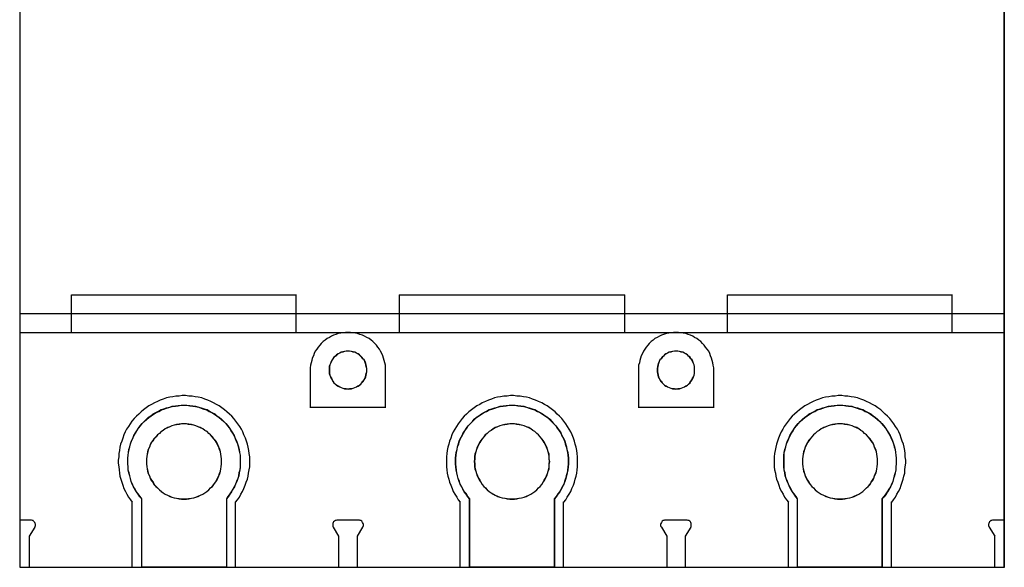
# Model space of a CAD drawing. Header units: millimetres. Extents: x 90978 to 249627, y -61724 to -25992.
# Tile 13 of 21: x 125836 to 125941, y -30695 to -30636. Entities that reach past the tile are written whole.
import ezdxf

# ---------------------------------------------------------------- set-up
doc = ezdxf.new("R2010")
doc.units = ezdxf.units.MM
doc.layers.add('50', color=2, linetype='Continuous')
doc.layers.add('E_0', color=4, linetype='Continuous')

# ---------------------------------------------------------------- blocks, each defined once
blk = doc.blocks.new('A$C3AE4766F')
at = {"layer": '50'}
for points in [[(105.02, 165.02), (0, 165.02), (0, 165.02), (0, 0), (0, 0), (105.02, 0), (105.02, 0), (105.02, 165.02), (105.02, 165.02)], [(105, 165), (0.02, 165), (0.02, 0.02), (105, 0.02), (105, 165)], [(37.02, 21.04), (37.02, 21.19), (36.98, 21.4), (36.94, 21.57), (36.91, 21.72), (36.83, 21.93), (36.74, 22.1), (36.62, 22.22), (36.49, 22.38), (36.37, 22.5), (36.25, 22.63), (36.09, 22.75), (35.92, 22.83), (35.76, 22.92), (35.56, 22.95), (35.39, 22.99), (35.18, 23.03), (35.03, 23.03), (34.82, 23.03), (34.65, 22.99), (34.46, 22.95), (34.29, 22.92), (34.13, 22.83), (33.96, 22.75), (33.8, 22.63), (33.68, 22.5), (33.51, 22.38), (33.39, 22.22), (33.31, 22.1), (33.23, 21.93), (33.15, 21.72), (33.07, 21.57), (33.02, 21.4), (33.02, 21.19), (33.02, 21.04), (33.02, 20.83), (33.02, 20.66), (33.07, 20.46), (33.15, 20.3), (33.23, 20.13), (33.31, 19.97), (33.39, 19.81), (33.51, 19.65), (33.68, 19.52), (33.8, 19.4), (33.96, 19.31), (34.13, 19.23), (34.29, 19.16), (34.46, 19.07), (34.65, 19.03), (34.82, 19.03), (35.03, 18.99), (35.18, 19.03), (35.39, 19.03), (35.56, 19.07), (35.76, 19.16), (35.92, 19.23), (36.09, 19.31), (36.25, 19.4), (36.37, 19.52), (36.49, 19.65), (36.62, 19.81), (36.74, 19.97), (36.83, 20.13), (36.91, 20.3), (36.94, 20.46), (36.98, 20.66), (37.02, 20.83), (37.02, 21.04)], [(37.01, 21.04), (37.01, 21.19), (36.97, 21.4), (36.93, 21.56), (36.9, 21.72), (36.81, 21.92), (36.73, 22.09), (36.61, 22.21), (36.48, 22.37), (36.36, 22.49), (36.25, 22.62), (36.08, 22.74), (35.92, 22.82), (35.75, 22.91), (35.56, 22.94), (35.39, 22.98), (35.18, 23.02), (35.03, 23.02), (34.82, 23.02), (34.66, 22.98), (34.46, 22.94), (34.3, 22.91), (34.13, 22.82), (33.97, 22.74), (33.81, 22.62), (33.69, 22.49), (33.52, 22.37), (33.4, 22.21), (33.32, 22.09), (33.24, 21.92), (33.16, 21.72), (33.08, 21.56), (33.04, 21.4), (33.04, 21.19), (33.04, 21.04), (33.04, 20.83), (33.04, 20.67), (33.08, 20.46), (33.16, 20.3), (33.24, 20.14), (33.32, 19.97), (33.4, 19.82), (33.52, 19.65), (33.69, 19.53), (33.81, 19.41), (33.97, 19.32), (34.13, 19.24), (34.3, 19.17), (34.46, 19.09), (34.66, 19.05), (34.82, 19.05), (35.03, 19), (35.18, 19.05), (35.39, 19.05), (35.56, 19.09), (35.75, 19.17), (35.92, 19.24), (36.08, 19.32), (36.25, 19.41), (36.36, 19.53), (36.48, 19.65), (36.61, 19.82), (36.73, 19.97), (36.81, 20.14), (36.9, 20.3), (36.93, 20.46), (36.97, 20.67), (37.01, 20.83), (37.01, 21.04)], [(71.99, 21.04), (71.99, 21.19), (71.99, 21.4), (71.95, 21.57), (71.87, 21.72), (71.78, 21.93), (71.71, 22.1), (71.59, 22.22), (71.5, 22.38), (71.34, 22.5), (71.21, 22.63), (71.06, 22.75), (70.89, 22.83), (70.72, 22.92), (70.56, 22.95), (70.36, 22.99), (70.2, 23.03), (69.99, 23.03), (69.83, 23.03), (69.62, 22.99), (69.46, 22.95), (69.26, 22.92), (69.09, 22.83), (68.93, 22.75), (68.76, 22.63), (68.65, 22.5), (68.52, 22.38), (68.4, 22.22), (68.27, 22.1), (68.19, 21.93), (68.11, 21.72), (68.08, 21.57), (68.04, 21.4), (67.99, 21.19), (67.99, 21.04), (67.99, 20.83), (68.04, 20.66), (68.08, 20.46), (68.11, 20.3), (68.19, 20.13), (68.27, 19.97), (68.4, 19.81), (68.52, 19.65), (68.65, 19.52), (68.76, 19.4), (68.93, 19.31), (69.09, 19.23), (69.26, 19.16), (69.46, 19.07), (69.62, 19.03), (69.83, 19.03), (69.99, 18.99), (70.2, 19.03), (70.36, 19.03), (70.56, 19.07), (70.72, 19.16), (70.89, 19.23), (71.06, 19.31), (71.21, 19.4), (71.34, 19.52), (71.5, 19.65), (71.59, 19.81), (71.71, 19.97), (71.78, 20.13), (71.87, 20.3), (71.95, 20.46), (71.99, 20.66), (71.99, 20.83), (71.99, 21.04)], [(71.98, 21.04), (71.98, 21.19), (71.98, 21.4), (71.94, 21.56), (71.86, 21.72), (71.77, 21.92), (71.7, 22.09), (71.58, 22.21), (71.49, 22.37), (71.33, 22.49), (71.21, 22.62), (71.05, 22.74), (70.89, 22.82), (70.72, 22.91), (70.56, 22.94), (70.36, 22.98), (70.19, 23.02), (69.99, 23.02), (69.83, 23.02), (69.63, 22.98), (69.46, 22.94), (69.27, 22.91), (69.1, 22.82), (68.94, 22.74), (68.77, 22.62), (68.66, 22.49), (68.53, 22.37), (68.41, 22.21), (68.28, 22.09), (68.2, 21.92), (68.12, 21.72), (68.09, 21.56), (68.05, 21.4), (68.01, 21.19), (68.01, 21.04), (68.01, 20.83), (68.05, 20.67), (68.09, 20.46), (68.12, 20.3), (68.2, 20.14), (68.28, 19.97), (68.41, 19.82), (68.53, 19.65), (68.66, 19.53), (68.77, 19.41), (68.94, 19.32), (69.1, 19.24), (69.27, 19.17), (69.46, 19.09), (69.63, 19.05), (69.83, 19.05), (69.99, 19), (70.19, 19.05), (70.36, 19.05), (70.56, 19.09), (70.72, 19.17), (70.89, 19.24), (71.05, 19.32), (71.21, 19.41), (71.33, 19.53), (71.49, 19.65), (71.58, 19.82), (71.7, 19.97), (71.77, 20.14), (71.86, 20.3), (71.94, 20.46), (71.98, 20.67), (71.98, 20.83), (71.98, 21.04)], [(13.03, 0), (13.03, 7.28), (13.03, 7.28), (12.82, 7.52), (12.62, 7.8), (12.45, 8.05), (12.29, 8.33), (12.13, 8.58), (12, 8.86), (11.88, 9.15), (11.81, 9.47), (11.73, 9.76), (11.64, 10.08), (11.56, 10.37), (11.56, 10.69), (11.52, 11.02), (11.52, 11.3), (11.52, 11.63), (11.56, 11.95), (11.6, 12.24), (11.64, 12.56), (11.73, 12.85), (11.81, 13.17), (11.92, 13.46), (12.05, 13.74), (12.17, 14.03), (12.34, 14.31), (12.49, 14.55), (12.66, 14.84), (12.86, 15.08), (13.07, 15.33), (13.27, 15.53), (13.52, 15.77), (13.75, 15.98), (14, 16.14), (14.25, 16.34), (14.53, 16.51), (14.82, 16.63), (15.1, 16.8), (15.39, 16.87), (15.67, 16.99), (16, 17.07), (16.28, 17.16), (16.61, 17.2), (16.89, 17.24), (17.22, 17.28), (17.54, 17.28), (17.83, 17.28), (18.15, 17.24), (18.48, 17.2), (18.76, 17.16), (19.09, 17.07), (19.37, 16.99), (19.66, 16.87), (19.98, 16.8), (20.23, 16.63), (20.51, 16.51), (20.8, 16.34), (21.04, 16.14), (21.29, 15.98), (21.53, 15.77), (21.77, 15.53), (21.98, 15.33), (22.19, 15.08), (22.38, 14.84), (22.55, 14.55), (22.71, 14.31), (22.88, 14.03), (22.99, 13.74), (23.12, 13.46), (23.24, 13.17), (23.32, 12.85), (23.41, 12.56), (23.45, 12.24), (23.52, 11.95), (23.52, 11.63), (23.52, 11.3), (23.52, 11.02), (23.52, 10.69), (23.49, 10.37), (23.41, 10.08), (23.36, 9.76), (23.28, 9.47), (23.16, 9.15), (23.03, 8.86), (22.91, 8.58), (22.75, 8.33), (22.59, 8.05), (22.42, 7.8), (22.23, 7.52), (22.06, 7.28), (22.06, 7.28), (22.06, 0), (13.03, 0)], [(13.04, 0.02), (13.04, 7.28), (12.84, 7.53), (12.63, 7.81), (12.46, 8.05), (12.31, 8.33), (12.14, 8.58), (12.02, 8.86), (11.9, 9.15), (11.82, 9.47), (11.74, 9.76), (11.66, 10.08), (11.58, 10.36), (11.58, 10.68), (11.54, 11.01), (11.54, 11.29), (11.54, 11.62), (11.58, 11.94), (11.62, 12.23), (11.66, 12.55), (11.74, 12.84), (11.82, 13.16), (11.94, 13.45), (12.06, 13.73), (12.19, 14.01), (12.35, 14.3), (12.51, 14.54), (12.67, 14.83), (12.88, 15.07), (13.08, 15.31), (13.28, 15.52), (13.53, 15.76), (13.76, 15.96), (14.01, 16.13), (14.26, 16.33), (14.54, 16.49), (14.83, 16.61), (15.11, 16.78), (15.39, 16.85), (15.67, 16.97), (16, 17.06), (16.28, 17.14), (16.61, 17.18), (16.89, 17.22), (17.22, 17.26), (17.54, 17.26), (17.83, 17.26), (18.15, 17.22), (18.48, 17.18), (18.76, 17.14), (19.09, 17.06), (19.37, 16.97), (19.65, 16.85), (19.97, 16.78), (20.22, 16.61), (20.5, 16.49), (20.79, 16.33), (21.03, 16.13), (21.27, 15.96), (21.52, 15.76), (21.76, 15.52), (21.97, 15.31), (22.17, 15.07), (22.37, 14.83), (22.53, 14.54), (22.7, 14.3), (22.86, 14.01), (22.98, 13.73), (23.1, 13.45), (23.22, 13.16), (23.31, 12.84), (23.39, 12.55), (23.43, 12.23), (23.5, 11.94), (23.5, 11.62), (23.5, 11.29), (23.5, 11.01), (23.5, 10.68), (23.47, 10.36), (23.39, 10.08), (23.35, 9.76), (23.27, 9.47), (23.14, 9.15), (23.02, 8.86), (22.89, 8.58), (22.74, 8.33), (22.57, 8.05), (22.41, 7.81), (22.21, 7.53), (22.05, 7.28), (22.05, 0.02), (13.04, 0.02)], [(47.99, 0), (47.99, 7.28), (47.99, 7.28), (47.79, 7.52), (47.63, 7.8), (47.42, 8.05), (47.26, 8.33), (47.14, 8.58), (46.97, 8.86), (46.89, 9.15), (46.77, 9.47), (46.68, 9.76), (46.61, 10.08), (46.57, 10.37), (46.53, 10.69), (46.49, 11.02), (46.49, 11.3), (46.49, 11.63), (46.53, 11.95), (46.57, 12.24), (46.65, 12.56), (46.68, 12.85), (46.81, 13.17), (46.89, 13.46), (47.02, 13.74), (47.18, 14.03), (47.31, 14.31), (47.46, 14.55), (47.67, 14.84), (47.83, 15.08), (48.07, 15.33), (48.28, 15.53), (48.48, 15.77), (48.72, 15.98), (48.97, 16.14), (49.25, 16.34), (49.5, 16.51), (49.78, 16.63), (50.07, 16.8), (50.36, 16.87), (50.68, 16.99), (50.96, 17.07), (51.25, 17.16), (51.57, 17.2), (51.9, 17.24), (52.19, 17.28), (52.51, 17.28), (52.83, 17.28), (53.12, 17.24), (53.44, 17.2), (53.77, 17.16), (54.05, 17.07), (54.34, 16.99), (54.66, 16.87), (54.95, 16.8), (55.24, 16.63), (55.52, 16.51), (55.77, 16.34), (56.05, 16.14), (56.29, 15.98), (56.53, 15.77), (56.74, 15.53), (56.95, 15.33), (57.18, 15.08), (57.35, 14.84), (57.56, 14.55), (57.71, 14.31), (57.84, 14.03), (58, 13.74), (58.13, 13.46), (58.21, 13.17), (58.32, 12.85), (58.36, 12.56), (58.45, 12.24), (58.49, 11.95), (58.53, 11.63), (58.53, 11.3), (58.53, 11.02), (58.49, 10.69), (58.45, 10.37), (58.4, 10.08), (58.32, 9.76), (58.25, 9.47), (58.13, 9.15), (58.04, 8.86), (57.88, 8.58), (57.75, 8.33), (57.6, 8.05), (57.39, 7.8), (57.23, 7.52), (57.03, 7.28), (57.03, 7.28), (57.03, 0), (47.99, 0)], [(48, 0.02), (48, 7.28), (47.8, 7.53), (47.64, 7.81), (47.43, 8.05), (47.28, 8.33), (47.15, 8.58), (46.99, 8.86), (46.91, 9.15), (46.78, 9.47), (46.7, 9.76), (46.63, 10.08), (46.59, 10.36), (46.55, 10.68), (46.51, 11.01), (46.51, 11.29), (46.51, 11.62), (46.55, 11.94), (46.59, 12.23), (46.67, 12.55), (46.7, 12.84), (46.82, 13.16), (46.91, 13.45), (47.03, 13.73), (47.2, 14.01), (47.32, 14.3), (47.47, 14.54), (47.68, 14.83), (47.85, 15.07), (48.08, 15.31), (48.29, 15.52), (48.5, 15.76), (48.73, 15.96), (48.98, 16.13), (49.26, 16.33), (49.51, 16.49), (49.79, 16.61), (50.07, 16.78), (50.36, 16.85), (50.68, 16.97), (50.96, 17.06), (51.25, 17.14), (51.57, 17.18), (51.9, 17.22), (52.19, 17.26), (52.51, 17.26), (52.83, 17.26), (53.12, 17.22), (53.44, 17.18), (53.77, 17.14), (54.05, 17.06), (54.33, 16.97), (54.65, 16.85), (54.94, 16.78), (55.23, 16.61), (55.51, 16.49), (55.76, 16.33), (56.04, 16.13), (56.28, 15.96), (56.52, 15.76), (56.73, 15.52), (56.93, 15.31), (57.17, 15.07), (57.34, 14.83), (57.54, 14.54), (57.7, 14.3), (57.82, 14.01), (57.99, 13.73), (58.11, 13.45), (58.19, 13.16), (58.3, 12.84), (58.35, 12.55), (58.43, 12.23), (58.47, 11.94), (58.51, 11.62), (58.51, 11.29), (58.51, 11.01), (58.47, 10.68), (58.43, 10.36), (58.39, 10.08), (58.3, 9.76), (58.23, 9.47), (58.11, 9.15), (58.03, 8.86), (57.86, 8.58), (57.74, 8.33), (57.58, 8.05), (57.38, 7.81), (57.21, 7.53), (57.02, 7.28), (57.02, 0.02), (48, 0.02)], [(82.96, 0), (82.96, 7.28), (82.96, 7.28), (82.79, 7.52), (82.6, 7.8), (82.43, 8.05), (82.26, 8.33), (82.11, 8.58), (81.99, 8.86), (81.86, 9.15), (81.74, 9.47), (81.65, 9.76), (81.61, 10.08), (81.53, 10.37), (81.5, 10.69), (81.5, 11.02), (81.5, 11.3), (81.5, 11.63), (81.5, 11.95), (81.53, 12.24), (81.61, 12.56), (81.7, 12.85), (81.78, 13.17), (81.9, 13.46), (82.03, 13.74), (82.14, 14.03), (82.31, 14.31), (82.47, 14.55), (82.64, 14.84), (82.83, 15.08), (83.04, 15.33), (83.25, 15.53), (83.49, 15.77), (83.73, 15.98), (83.97, 16.14), (84.22, 16.34), (84.51, 16.51), (84.79, 16.63), (85.04, 16.8), (85.36, 16.87), (85.65, 16.99), (85.93, 17.07), (86.26, 17.16), (86.54, 17.2), (86.87, 17.24), (87.19, 17.28), (87.48, 17.28), (87.8, 17.28), (88.13, 17.24), (88.41, 17.2), (88.74, 17.16), (89.02, 17.07), (89.35, 16.99), (89.63, 16.87), (89.92, 16.8), (90.2, 16.63), (90.49, 16.51), (90.77, 16.34), (91.02, 16.14), (91.26, 15.98), (91.5, 15.77), (91.75, 15.53), (91.95, 15.33), (92.15, 15.08), (92.36, 14.84), (92.53, 14.55), (92.68, 14.31), (92.85, 14.03), (92.97, 13.74), (93.09, 13.46), (93.21, 13.17), (93.29, 12.85), (93.37, 12.56), (93.42, 12.24), (93.46, 11.95), (93.5, 11.63), (93.5, 11.3), (93.5, 11.02), (93.46, 10.69), (93.46, 10.37), (93.37, 10.08), (93.29, 9.76), (93.21, 9.47), (93.14, 9.15), (93.01, 8.86), (92.89, 8.58), (92.72, 8.33), (92.56, 8.05), (92.4, 7.8), (92.19, 7.52), (91.99, 7.28), (91.99, 7.28), (91.99, 0), (82.96, 0)], [(82.97, 0.02), (82.97, 7.28), (82.81, 7.53), (82.61, 7.81), (82.44, 8.05), (82.28, 8.33), (82.13, 8.58), (82, 8.86), (81.88, 9.15), (81.75, 9.47), (81.67, 9.76), (81.63, 10.08), (81.55, 10.36), (81.52, 10.68), (81.52, 11.01), (81.52, 11.29), (81.52, 11.62), (81.52, 11.94), (81.55, 12.23), (81.63, 12.55), (81.71, 12.84), (81.79, 13.16), (81.92, 13.45), (82.04, 13.73), (82.16, 14.01), (82.32, 14.3), (82.49, 14.54), (82.65, 14.83), (82.85, 15.07), (83.05, 15.31), (83.26, 15.52), (83.5, 15.76), (83.74, 15.96), (83.98, 16.13), (84.23, 16.33), (84.52, 16.49), (84.8, 16.61), (85.04, 16.78), (85.36, 16.85), (85.65, 16.97), (85.93, 17.06), (86.26, 17.14), (86.54, 17.18), (86.87, 17.22), (87.19, 17.26), (87.48, 17.26), (87.8, 17.26), (88.13, 17.22), (88.41, 17.18), (88.74, 17.14), (89.01, 17.06), (89.34, 16.97), (89.62, 16.85), (89.91, 16.78), (90.19, 16.61), (90.48, 16.49), (90.76, 16.33), (91.01, 16.13), (91.25, 15.96), (91.49, 15.76), (91.74, 15.52), (91.93, 15.31), (92.14, 15.07), (92.35, 14.83), (92.51, 14.54), (92.67, 14.3), (92.83, 14.01), (92.95, 13.73), (93.08, 13.45), (93.19, 13.16), (93.27, 12.84), (93.36, 12.55), (93.4, 12.23), (93.44, 11.94), (93.48, 11.62), (93.48, 11.29), (93.48, 11.01), (93.44, 10.68), (93.44, 10.36), (93.36, 10.08), (93.27, 9.76), (93.19, 9.47), (93.12, 9.15), (93, 8.86), (92.87, 8.58), (92.71, 8.33), (92.54, 8.05), (92.39, 7.81), (92.18, 7.53), (91.97, 7.28), (91.97, 0.02), (82.97, 0.02)], [(21.53, 11.26), (21.53, 11.54), (21.49, 11.79), (21.45, 12.07), (21.41, 12.32), (21.33, 12.55), (21.24, 12.8), (21.12, 13.05), (21.01, 13.29), (20.88, 13.5), (20.72, 13.7), (20.55, 13.9), (20.35, 14.11), (20.19, 14.27), (19.98, 14.47), (19.74, 14.59), (19.54, 14.76), (19.29, 14.88), (19.05, 14.96), (18.8, 15.08), (18.56, 15.16), (18.32, 15.2), (18.03, 15.24), (17.79, 15.29), (17.54, 15.29), (17.26, 15.29), (17.01, 15.24), (16.73, 15.2), (16.48, 15.16), (16.24, 15.08), (16, 14.96), (15.75, 14.88), (15.51, 14.76), (15.3, 14.59), (15.1, 14.47), (14.9, 14.27), (14.69, 14.11), (14.53, 13.9), (14.32, 13.7), (14.21, 13.5), (14.04, 13.29), (13.92, 13.05), (13.84, 12.8), (13.71, 12.55), (13.64, 12.32), (13.6, 12.07), (13.56, 11.79), (13.52, 11.54), (13.52, 11.26), (13.52, 11.01), (13.56, 10.72), (13.6, 10.48), (13.64, 10.24), (13.71, 10), (13.84, 9.75), (13.92, 9.5), (14.04, 9.26), (14.21, 9.06), (14.32, 8.82), (14.53, 8.61), (14.69, 8.45), (14.9, 8.24), (15.1, 8.08), (15.3, 7.92), (15.51, 7.79), (15.75, 7.67), (16, 7.56), (16.24, 7.47), (16.48, 7.39), (16.73, 7.35), (17.01, 7.31), (17.26, 7.27), (17.54, 7.27), (17.79, 7.27), (18.03, 7.31), (18.32, 7.35), (18.56, 7.39), (18.8, 7.47), (19.05, 7.56), (19.29, 7.67), (19.54, 7.79), (19.74, 7.92), (19.98, 8.08), (20.19, 8.24), (20.35, 8.45), (20.55, 8.61), (20.72, 8.82), (20.88, 9.06), (21.01, 9.26), (21.12, 9.5), (21.24, 9.75), (21.33, 10), (21.41, 10.24), (21.45, 10.48), (21.49, 10.72), (21.53, 11.01), (21.53, 11.26)], [(21.52, 11.26), (21.52, 11.54), (21.48, 11.79), (21.44, 12.07), (21.4, 12.31), (21.31, 12.55), (21.23, 12.8), (21.11, 13.05), (20.99, 13.28), (20.87, 13.49), (20.71, 13.7), (20.54, 13.89), (20.34, 14.1), (20.18, 14.26), (19.97, 14.46), (19.74, 14.58), (19.53, 14.75), (19.28, 14.87), (19.05, 14.95), (18.8, 15.07), (18.56, 15.15), (18.31, 15.19), (18.02, 15.23), (17.79, 15.27), (17.54, 15.27), (17.26, 15.27), (17.01, 15.23), (16.74, 15.19), (16.49, 15.15), (16.24, 15.07), (16, 14.95), (15.76, 14.87), (15.52, 14.75), (15.31, 14.58), (15.11, 14.46), (14.91, 14.26), (14.7, 14.1), (14.54, 13.89), (14.33, 13.7), (14.22, 13.49), (14.05, 13.28), (13.93, 13.05), (13.85, 12.8), (13.72, 12.55), (13.65, 12.31), (13.61, 12.07), (13.57, 11.79), (13.53, 11.54), (13.53, 11.26), (13.53, 11.01), (13.57, 10.72), (13.61, 10.49), (13.65, 10.24), (13.72, 10), (13.85, 9.75), (13.93, 9.51), (14.05, 9.27), (14.22, 9.06), (14.33, 8.83), (14.54, 8.62), (14.7, 8.45), (14.91, 8.25), (15.11, 8.09), (15.31, 7.93), (15.52, 7.8), (15.76, 7.68), (16, 7.57), (16.24, 7.48), (16.49, 7.4), (16.74, 7.36), (17.01, 7.32), (17.26, 7.28), (17.54, 7.28), (17.79, 7.28), (18.02, 7.32), (18.31, 7.36), (18.56, 7.4), (18.8, 7.48), (19.05, 7.57), (19.28, 7.68), (19.53, 7.8), (19.74, 7.93), (19.97, 8.09), (20.18, 8.25), (20.34, 8.45), (20.54, 8.62), (20.71, 8.83), (20.87, 9.06), (20.99, 9.27), (21.11, 9.51), (21.23, 9.75), (21.31, 10), (21.4, 10.24), (21.44, 10.49), (21.48, 10.72), (21.52, 11.01), (21.52, 11.26)], [(56.53, 11.26), (56.49, 11.54), (56.49, 11.79), (56.46, 12.07), (56.38, 12.32), (56.3, 12.55), (56.21, 12.8), (56.09, 13.05), (55.97, 13.29), (55.85, 13.5), (55.69, 13.7), (55.52, 13.9), (55.35, 14.11), (55.16, 14.27), (54.95, 14.47), (54.74, 14.59), (54.51, 14.76), (54.3, 14.88), (54.05, 14.96), (53.81, 15.08), (53.52, 15.16), (53.29, 15.2), (53.04, 15.24), (52.76, 15.29), (52.51, 15.29), (52.26, 15.29), (51.98, 15.24), (51.73, 15.2), (51.45, 15.16), (51.21, 15.08), (50.97, 14.96), (50.72, 14.88), (50.51, 14.76), (50.27, 14.59), (50.07, 14.47), (49.86, 14.27), (49.66, 14.11), (49.5, 13.9), (49.33, 13.7), (49.17, 13.5), (49.05, 13.29), (48.93, 13.05), (48.81, 12.8), (48.72, 12.55), (48.64, 12.32), (48.56, 12.07), (48.52, 11.79), (48.52, 11.54), (48.48, 11.26), (48.52, 11.01), (48.52, 10.72), (48.56, 10.48), (48.64, 10.24), (48.72, 10), (48.81, 9.75), (48.93, 9.5), (49.05, 9.26), (49.17, 9.06), (49.33, 8.82), (49.5, 8.61), (49.66, 8.45), (49.86, 8.24), (50.07, 8.08), (50.27, 7.92), (50.51, 7.79), (50.72, 7.67), (50.97, 7.56), (51.21, 7.47), (51.45, 7.39), (51.73, 7.35), (51.98, 7.31), (52.26, 7.27), (52.51, 7.27), (52.76, 7.27), (53.04, 7.31), (53.29, 7.35), (53.52, 7.39), (53.81, 7.47), (54.05, 7.56), (54.3, 7.67), (54.51, 7.79), (54.74, 7.92), (54.95, 8.08), (55.16, 8.24), (55.35, 8.45), (55.52, 8.61), (55.69, 8.82), (55.85, 9.06), (55.97, 9.26), (56.09, 9.5), (56.21, 9.75), (56.3, 10), (56.38, 10.24), (56.46, 10.48), (56.49, 10.72), (56.49, 11.01), (56.53, 11.26)], [(56.52, 11.26), (56.48, 11.54), (56.48, 11.79), (56.45, 12.07), (56.37, 12.31), (56.28, 12.55), (56.2, 12.8), (56.08, 13.05), (55.95, 13.28), (55.84, 13.49), (55.68, 13.7), (55.51, 13.89), (55.35, 14.1), (55.15, 14.26), (54.94, 14.46), (54.74, 14.58), (54.5, 14.75), (54.29, 14.87), (54.05, 14.95), (53.81, 15.07), (53.52, 15.15), (53.28, 15.19), (53.04, 15.23), (52.76, 15.27), (52.51, 15.27), (52.26, 15.27), (51.98, 15.23), (51.74, 15.19), (51.46, 15.15), (51.21, 15.07), (50.97, 14.95), (50.72, 14.87), (50.52, 14.75), (50.28, 14.58), (50.07, 14.46), (49.87, 14.26), (49.67, 14.1), (49.51, 13.89), (49.34, 13.7), (49.18, 13.49), (49.06, 13.28), (48.94, 13.05), (48.82, 12.8), (48.73, 12.55), (48.65, 12.31), (48.57, 12.07), (48.53, 11.79), (48.53, 11.54), (48.5, 11.26), (48.53, 11.01), (48.53, 10.72), (48.57, 10.49), (48.65, 10.24), (48.73, 10), (48.82, 9.75), (48.94, 9.51), (49.06, 9.27), (49.18, 9.06), (49.34, 8.83), (49.51, 8.62), (49.67, 8.45), (49.87, 8.25), (50.07, 8.09), (50.28, 7.93), (50.52, 7.8), (50.72, 7.68), (50.97, 7.57), (51.21, 7.48), (51.46, 7.4), (51.74, 7.36), (51.98, 7.32), (52.26, 7.28), (52.51, 7.28), (52.76, 7.28), (53.04, 7.32), (53.28, 7.36), (53.52, 7.4), (53.81, 7.48), (54.05, 7.57), (54.29, 7.68), (54.5, 7.8), (54.74, 7.93), (54.94, 8.09), (55.15, 8.25), (55.35, 8.45), (55.51, 8.62), (55.68, 8.83), (55.84, 9.06), (55.95, 9.27), (56.08, 9.51), (56.2, 9.75), (56.28, 10), (56.37, 10.24), (56.45, 10.49), (56.48, 10.72), (56.48, 11.01), (56.52, 11.26)], [(91.5, 11.26), (91.5, 11.54), (91.46, 11.79), (91.42, 12.07), (91.38, 12.32), (91.31, 12.55), (91.18, 12.8), (91.1, 13.05), (90.98, 13.29), (90.81, 13.5), (90.7, 13.7), (90.49, 13.9), (90.32, 14.11), (90.12, 14.27), (89.92, 14.47), (89.71, 14.59), (89.51, 14.76), (89.27, 14.88), (89.02, 14.96), (88.78, 15.08), (88.53, 15.16), (88.29, 15.2), (88.01, 15.24), (87.76, 15.29), (87.48, 15.29), (87.23, 15.29), (86.95, 15.24), (86.7, 15.2), (86.45, 15.16), (86.22, 15.08), (85.97, 14.96), (85.73, 14.88), (85.48, 14.76), (85.27, 14.59), (85.04, 14.47), (84.83, 14.27), (84.66, 14.11), (84.47, 13.9), (84.3, 13.7), (84.14, 13.5), (84.01, 13.29), (83.9, 13.05), (83.77, 12.8), (83.69, 12.55), (83.61, 12.32), (83.57, 12.07), (83.52, 11.79), (83.48, 11.54), (83.48, 11.26), (83.48, 11.01), (83.52, 10.72), (83.57, 10.48), (83.61, 10.24), (83.69, 10), (83.77, 9.75), (83.9, 9.5), (84.01, 9.26), (84.14, 9.06), (84.3, 8.82), (84.47, 8.61), (84.66, 8.45), (84.83, 8.24), (85.04, 8.08), (85.27, 7.92), (85.48, 7.79), (85.73, 7.67), (85.97, 7.56), (86.22, 7.47), (86.45, 7.39), (86.7, 7.35), (86.95, 7.31), (87.23, 7.27), (87.48, 7.27), (87.76, 7.27), (88.01, 7.31), (88.29, 7.35), (88.53, 7.39), (88.78, 7.47), (89.02, 7.56), (89.27, 7.67), (89.51, 7.79), (89.71, 7.92), (89.92, 8.08), (90.12, 8.24), (90.32, 8.45), (90.49, 8.61), (90.7, 8.82), (90.81, 9.06), (90.98, 9.26), (91.1, 9.5), (91.18, 9.75), (91.31, 10), (91.38, 10.24), (91.42, 10.48), (91.46, 10.72), (91.5, 11.01), (91.5, 11.26)], [(91.49, 11.26), (91.49, 11.54), (91.45, 11.79), (91.41, 12.07), (91.37, 12.31), (91.29, 12.55), (91.17, 12.8), (91.09, 13.05), (90.96, 13.28), (90.8, 13.49), (90.68, 13.7), (90.48, 13.89), (90.31, 14.1), (90.11, 14.26), (89.91, 14.46), (89.7, 14.58), (89.5, 14.75), (89.26, 14.87), (89.01, 14.95), (88.78, 15.07), (88.53, 15.15), (88.28, 15.19), (88, 15.23), (87.76, 15.27), (87.48, 15.27), (87.23, 15.27), (86.95, 15.23), (86.7, 15.19), (86.46, 15.15), (86.22, 15.07), (85.97, 14.95), (85.73, 14.87), (85.49, 14.75), (85.28, 14.58), (85.04, 14.46), (84.84, 14.26), (84.67, 14.1), (84.48, 13.89), (84.31, 13.7), (84.15, 13.49), (84.02, 13.28), (83.91, 13.05), (83.78, 12.8), (83.7, 12.55), (83.62, 12.31), (83.58, 12.07), (83.54, 11.79), (83.5, 11.54), (83.5, 11.26), (83.5, 11.01), (83.54, 10.72), (83.58, 10.49), (83.62, 10.24), (83.7, 10), (83.78, 9.75), (83.91, 9.51), (84.02, 9.27), (84.15, 9.06), (84.31, 8.83), (84.48, 8.62), (84.67, 8.45), (84.84, 8.25), (85.04, 8.09), (85.28, 7.93), (85.49, 7.8), (85.73, 7.68), (85.97, 7.57), (86.22, 7.48), (86.46, 7.4), (86.7, 7.36), (86.95, 7.32), (87.23, 7.28), (87.48, 7.28), (87.76, 7.28), (88, 7.32), (88.28, 7.36), (88.53, 7.4), (88.78, 7.48), (89.01, 7.57), (89.26, 7.68), (89.5, 7.8), (89.7, 7.93), (89.91, 8.09), (90.11, 8.25), (90.31, 8.45), (90.48, 8.62), (90.68, 8.83), (90.8, 9.06), (90.96, 9.27), (91.09, 9.51), (91.17, 9.75), (91.29, 10), (91.37, 10.24), (91.41, 10.49), (91.45, 10.72), (91.49, 11.01), (91.49, 11.26)]]:
    blk.add_lwpolyline(points, close=True, dxfattribs=at)
for points in [[(5.52, 29.03), (29.53, 29.03)], [(5.52, 24.99), (5.52, 29.03)], [(29.5, 24.99), (29.5, 29.03)], [(40.49, 29.03), (64.53, 29.03)], [(40.49, 29.03), (40.49, 24.99)], [(64.5, 29.03), (64.5, 24.99)], [(75.49, 29.03), (99.49, 29.03)], [(75.49, 24.99), (75.49, 29.03)], [(99.47, 24.99), (99.47, 29.03)], [(0, 27.05), (105.01, 27.05)], [(0, 25.02), (105.01, 25.02)], [(39.01, 21.02), (39.01, 21.26), (39.01, 21.55), (38.93, 21.79), (38.89, 22.04), (38.81, 22.29), (38.73, 22.53), (38.61, 22.78), (38.49, 23.02), (38.36, 23.23), (38.2, 23.47), (38.04, 23.67), (37.88, 23.84), (37.67, 24.05), (37.47, 24.2), (37.27, 24.37), (37.02, 24.49), (36.78, 24.62), (36.57, 24.74), (36.29, 24.81), (36.04, 24.9), (35.8, 24.94), (35.56, 24.98), (35.27, 25.02), (35.03, 25.02), (34.74, 25.02), (34.49, 24.98), (34.25, 24.94), (33.96, 24.9), (33.73, 24.81), (33.48, 24.74), (33.24, 24.62), (33.03, 24.49), (32.78, 24.37), (32.59, 24.2), (32.38, 24.05), (32.17, 23.84), (32.01, 23.67), (31.85, 23.47), (31.69, 23.23), (31.52, 23.02), (31.41, 22.78), (31.32, 22.53), (31.2, 22.29), (31.16, 22.04), (31.08, 21.79), (31.03, 21.55), (30.99, 21.26), (30.99, 21.02)], [(74.02, 21.02), (74.02, 21.26), (73.98, 21.55), (73.94, 21.79), (73.86, 22.04), (73.77, 22.29), (73.69, 22.53), (73.61, 22.78), (73.5, 23.02), (73.33, 23.23), (73.16, 23.47), (73, 23.67), (72.84, 23.84), (72.64, 24.05), (72.43, 24.2), (72.23, 24.37), (71.98, 24.49), (71.78, 24.62), (71.54, 24.74), (71.29, 24.81), (71.05, 24.9), (70.76, 24.94), (70.53, 24.98), (70.28, 25.02), (69.99, 25.02), (69.75, 25.02), (69.46, 24.98), (69.22, 24.94), (68.97, 24.9), (68.68, 24.81), (68.45, 24.74), (68.24, 24.62), (68, 24.49), (67.75, 24.37), (67.55, 24.2), (67.35, 24.05), (67.14, 23.84), (66.98, 23.67), (66.82, 23.47), (66.66, 23.23), (66.53, 23.02), (66.41, 22.78), (66.28, 22.53), (66.21, 22.29), (66.13, 22.04), (66.09, 21.79), (66, 21.55), (66, 21.26), (66, 21.02)], [(30.99, 21.05), (30.99, 17)], [(38.99, 21.05), (38.99, 17)], [(66, 21.05), (66, 17)], [(74, 21.05), (74, 17)], [(23.03, 6.95), (23.23, 7.18), (23.44, 7.47), (23.59, 7.79), (23.76, 8.08), (23.92, 8.4), (24.05, 8.74), (24.16, 9.06), (24.29, 9.39), (24.37, 9.71), (24.41, 10.04), (24.49, 10.4), (24.53, 10.72), (24.53, 11.09), (24.53, 11.41), (24.53, 11.78), (24.49, 12.11), (24.45, 12.44), (24.37, 12.8), (24.29, 13.12), (24.2, 13.45), (24.09, 13.77), (23.92, 14.1), (23.8, 14.42), (23.64, 14.71), (23.48, 14.99), (23.27, 15.28), (23.07, 15.56), (22.83, 15.85), (22.62, 16.1), (22.37, 16.33), (22.1, 16.58), (21.85, 16.79), (21.57, 16.98), (21.28, 17.19), (21, 17.36), (20.67, 17.51), (20.39, 17.68), (20.06, 17.8), (19.74, 17.93), (19.41, 18.04), (19.05, 18.12), (18.72, 18.16), (18.4, 18.25), (18.03, 18.25), (17.7, 18.29), (17.34, 18.29), (17.01, 18.25), (16.65, 18.25), (16.32, 18.16), (16, 18.12), (15.67, 18.04), (15.31, 17.93), (14.98, 17.8), (14.7, 17.68), (14.37, 17.51), (14.05, 17.36), (13.76, 17.19), (13.48, 16.98), (13.19, 16.79), (12.95, 16.58), (12.7, 16.33), (12.46, 16.1), (12.22, 15.85), (11.97, 15.56), (11.77, 15.28), (11.61, 14.99), (11.4, 14.71), (11.24, 14.42), (11.12, 14.1), (11, 13.77), (10.88, 13.45), (10.75, 13.12), (10.67, 12.8), (10.63, 12.44), (10.56, 12.11), (10.56, 11.78), (10.51, 11.41), (10.51, 11.09), (10.56, 10.72), (10.6, 10.4), (10.63, 10.04), (10.67, 9.71), (10.79, 9.39), (10.88, 9.06), (11, 8.74), (11.12, 8.4), (11.28, 8.08), (11.44, 7.79), (11.61, 7.47), (11.82, 7.18), (12.01, 6.95)], [(58.04, 6.95), (58.24, 7.18), (58.4, 7.47), (58.6, 7.79), (58.77, 8.08), (58.89, 8.4), (59.05, 8.74), (59.17, 9.06), (59.26, 9.39), (59.34, 9.71), (59.42, 10.04), (59.46, 10.4), (59.5, 10.72), (59.5, 11.09), (59.5, 11.41), (59.5, 11.78), (59.46, 12.11), (59.42, 12.44), (59.34, 12.8), (59.26, 13.12), (59.17, 13.45), (59.05, 13.77), (58.92, 14.1), (58.77, 14.42), (58.6, 14.71), (58.44, 14.99), (58.24, 15.28), (58.04, 15.56), (57.83, 15.85), (57.59, 16.1), (57.34, 16.33), (57.11, 16.58), (56.82, 16.79), (56.53, 16.98), (56.25, 17.19), (55.96, 17.36), (55.68, 17.51), (55.35, 17.68), (55.03, 17.8), (54.7, 17.93), (54.38, 18.04), (54.05, 18.12), (53.73, 18.16), (53.37, 18.25), (53.04, 18.25), (52.67, 18.29), (52.34, 18.29), (51.98, 18.25), (51.65, 18.25), (51.29, 18.16), (50.97, 18.12), (50.64, 18.04), (50.32, 17.93), (49.99, 17.8), (49.67, 17.68), (49.34, 17.51), (49.06, 17.36), (48.77, 17.19), (48.49, 16.98), (48.2, 16.79), (47.91, 16.58), (47.67, 16.33), (47.42, 16.1), (47.19, 15.85), (46.98, 15.56), (46.77, 15.28), (46.58, 14.99), (46.41, 14.71), (46.25, 14.42), (46.09, 14.1), (45.97, 13.77), (45.84, 13.45), (45.76, 13.12), (45.68, 12.8), (45.6, 12.44), (45.55, 12.11), (45.51, 11.78), (45.51, 11.41), (45.51, 11.09), (45.51, 10.72), (45.55, 10.4), (45.6, 10.04), (45.68, 9.71), (45.76, 9.39), (45.84, 9.06), (45.97, 8.74), (46.12, 8.4), (46.25, 8.08), (46.41, 7.79), (46.62, 7.47), (46.77, 7.18), (46.98, 6.95)], [(93.01, 6.95), (93.2, 7.18), (93.41, 7.47), (93.57, 7.79), (93.74, 8.08), (93.9, 8.4), (94.02, 8.74), (94.14, 9.06), (94.23, 9.39), (94.31, 9.71), (94.39, 10.04), (94.42, 10.4), (94.46, 10.72), (94.5, 11.09), (94.5, 11.41), (94.46, 11.78), (94.46, 12.11), (94.39, 12.44), (94.35, 12.8), (94.27, 13.12), (94.14, 13.45), (94.02, 13.77), (93.9, 14.1), (93.77, 14.42), (93.62, 14.71), (93.41, 14.99), (93.24, 15.28), (93.01, 15.56), (92.8, 15.85), (92.55, 16.1), (92.31, 16.33), (92.07, 16.58), (91.83, 16.79), (91.54, 16.98), (91.26, 17.19), (90.97, 17.36), (90.65, 17.51), (90.32, 17.68), (90.04, 17.8), (89.71, 17.93), (89.35, 18.04), (89.02, 18.12), (88.7, 18.16), (88.33, 18.25), (88.01, 18.25), (87.67, 18.29), (87.31, 18.29), (86.99, 18.25), (86.62, 18.25), (86.3, 18.16), (85.93, 18.12), (85.61, 18.04), (85.28, 17.93), (84.96, 17.8), (84.63, 17.68), (84.35, 17.51), (84.02, 17.36), (83.74, 17.19), (83.45, 16.98), (83.17, 16.79), (82.92, 16.58), (82.64, 16.33), (82.39, 16.1), (82.19, 15.85), (81.95, 15.56), (81.74, 15.28), (81.54, 14.99), (81.38, 14.71), (81.22, 14.42), (81.09, 14.1), (80.93, 13.77), (80.81, 13.45), (80.73, 13.12), (80.65, 12.8), (80.57, 12.44), (80.52, 12.11), (80.48, 11.78), (80.48, 11.41), (80.48, 11.09), (80.48, 10.72), (80.52, 10.4), (80.61, 10.04), (80.65, 9.71), (80.73, 9.39), (80.85, 9.06), (80.97, 8.74), (81.09, 8.4), (81.26, 8.08), (81.42, 7.79), (81.58, 7.47), (81.78, 7.18), (81.99, 6.95)], [(39.01, 17.03), (30.99, 17.03)], [(74.02, 17.03), (66, 17.03)], [(12.01, 0.01), (12.01, 6.97)], [(23, 0.01), (23, 6.97)], [(46.98, 0.01), (46.98, 6.97)], [(58.01, 0.01), (58.01, 6.97)], [(81.99, 0.01), (81.99, 6.97)], [(92.98, 0.01), (92.98, 6.97)], [(1.17, 5.03), (0, 5.03)], [(1.61, 4.29), (1.02, 3.3)], [(1.61, 4.26), (1.65, 4.35), (1.69, 4.44), (1.69, 4.52), (1.69, 4.6), (1.65, 4.68), (1.61, 4.77), (1.56, 4.85), (1.48, 4.9), (1.44, 4.98), (1.36, 4.98), (1.27, 5.03), (1.14, 5.03)], [(33.9, 5.03), (33.82, 5.03), (33.73, 4.98), (33.65, 4.98), (33.56, 4.9), (33.47, 4.85), (33.43, 4.77), (33.39, 4.68), (33.39, 4.6), (33.39, 4.52), (33.39, 4.44), (33.39, 4.35), (33.43, 4.26)], [(33.43, 4.29), (34.02, 3.3)], [(36.18, 5.03), (33.87, 5.03)], [(36.58, 4.29), (35.99, 3.3)], [(36.57, 4.26), (36.62, 4.35), (36.66, 4.44), (36.66, 4.52), (36.66, 4.6), (36.62, 4.68), (36.57, 4.77), (36.53, 4.85), (36.49, 4.9), (36.4, 4.98), (36.32, 4.98), (36.24, 5.03), (36.15, 5.03)], [(68.87, 5.03), (68.78, 5.03), (68.69, 4.98), (68.62, 4.98), (68.53, 4.9), (68.49, 4.85), (68.44, 4.77), (68.4, 4.68), (68.36, 4.6), (68.36, 4.52), (68.36, 4.44), (68.4, 4.35), (68.44, 4.26)], [(68.44, 4.29), (69.03, 3.3)], [(71.15, 5.03), (68.84, 5.03)], [(71.59, 4.29), (70.99, 3.3)], [(71.59, 4.26), (71.63, 4.35), (71.63, 4.44), (71.63, 4.52), (71.63, 4.6), (71.63, 4.68), (71.59, 4.77), (71.54, 4.85), (71.46, 4.9), (71.37, 4.98), (71.28, 4.98), (71.19, 5.03), (71.12, 5.03)], [(103.88, 5.03), (103.75, 5.03), (103.66, 4.98), (103.57, 4.98), (103.53, 4.9), (103.45, 4.85), (103.41, 4.77), (103.37, 4.68), (103.32, 4.6), (103.32, 4.52), (103.32, 4.44), (103.37, 4.35), (103.41, 4.26)], [(103.41, 4.29), (104, 3.3)], [(105.01, 5.03), (103.85, 5.03)], [(1.02, 3.32), (1.02, 0.01)], [(33.99, 3.32), (33.99, 0.01)], [(35.99, 3.32), (35.99, 0.01)], [(69.01, 3.32), (69.01, 0.01)], [(70.99, 3.32), (70.99, 0.01)], [(103.97, 3.32), (103.97, 0.01)]]:
    blk.add_lwpolyline(points, dxfattribs=at)

msp = doc.modelspace()

# ---------------------------------------------------------------- block references
at = {"layer": 'E_0', "ltscale": 3}
msp.add_blockref('A$C3AE4766F', (125836.267, -30694.801), dxfattribs=at)

doc.saveas('drawing.dxf')
